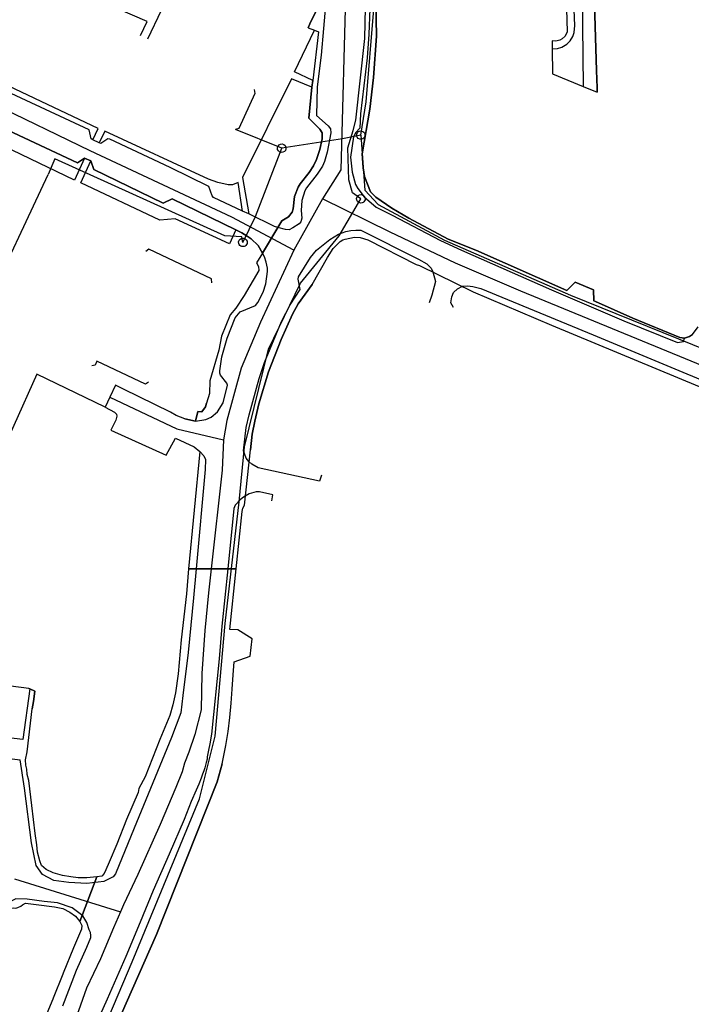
# Model space of a CAD drawing. Extents: x 166506 to 171543, y 332500 to 338212.
# Tile 121 of 139: x 169393 to 169581, y 336878 to 337154. Entities that reach past the tile are written whole.
import ezdxf

# ---------------------------------------------------------------- set-up
doc = ezdxf.new("R2010")
doc.units = 0
doc.header["$MEASUREMENT"] = 0
doc.layers.get('0').update_dxf_attribs({"color": 1, "linetype": 'CONTINUOUS'})
for name, color, linetype in [('IRISH_OS_1000S_FEATURE', 252, 'CONTINUOUS'), ('UNDERGROUND_ROUTE', 1, 'CONTINUOUS'), ('UUB', 1, 'CONTINUOUS')]:
    doc.layers.add(name, color=color, linetype=linetype)

# ---------------------------------------------------------------- blocks, each defined once
blk = doc.blocks.new('UUB_LOCATION_AC_T02')
at = {"color": 0, "linetype": 'ByBlock'}
blk.add_lwpolyline([(18862, 2286, -1), (-18862, -2286, -1), (18862, 2286)], format="xyb", close=True, dxfattribs=at)

msp = doc.modelspace()

# ---------------------------------------------------------------- linework, layer by layer
at = {"layer": 'IRISH_OS_1000S_FEATURE', "color": 9}
for points in [[(169486.7, 337214.818), (169484.515, 337163.522), (169483.089, 337111.599), (169477.969, 337103.537)], [(169486.7, 337214.818), (169526.252, 337210.236), (169537.115, 337207.166), (169543.72, 337203.7), (169550.34, 337194.178), (169550.984, 337134.937)], [(169542.306, 337145.474), (169543.773, 337145.56), (169545.009, 337145.946), (169546.36, 337146.719), (169547.287, 337147.723), (169548.02, 337148.881), (169548.407, 337150.001), (169548.594, 337151.989), (169546.978, 337192.162)], [(169477.216, 337164.064), (169453.966, 337174.657), (169453.307, 337174.939), (169452.647, 337174.961), (169452.126, 337174.582), (169445.588, 337162.381), (169440.095, 337164.799), (169436.673, 337164.329), (169429.028, 337148.183)], [(169427.045, 337149.137), (169428.938, 337153.072), (169396.918, 337167.032), (169392.083, 337168.907), (169391.463, 337168.729), (169390.017, 337166.893), (169380.678, 337148.16), (169384.984, 337145.659)], [(169481.888, 337167.79), (169481.624, 337160.27), (169478.899, 337158.699), (169478.273, 337151.164)], [(169546.321, 337156.679), (169546.428, 337150.182), (169545.871, 337149.038), (169545.101, 337148.249), (169544.417, 337147.831), (169543.334, 337147.583), (169542.284, 337147.656), (169542.306, 337145.474), (169542.377, 337138.426), (169550.984, 337134.937), (169554.871, 337133.361), (169554.874, 337134.536), (169554.723, 337139.384), (169553.951, 337164.15)], [(169553.951, 337164.15), (169554.723, 337139.384)], [(169474.478, 337152.429), (169477.66, 337158.982), (169477.379, 337162.203)], [(169477.66, 337158.982), (169474.478, 337152.429), (169473.958, 337151.36), (169475.754, 337150.668), (169476.853, 337150.244), (169475.271, 337136.608), (169474.965, 337134.709), (169474.211, 337126.094), (169477.292, 337122.991), (169477.901, 337121.96), (169477.854, 337120.322), (169477.276, 337117.262), (169476.341, 337114.535), (169475.445, 337112.697), (169474.232, 337110.834), (169471.704, 337107.697), (169471.15, 337106.73), (169470.181, 337104.167), (169469.817, 337100.695), (169469.493, 337099.808), (169468.495, 337098.458), (169466.654, 337097.316), (169465.515, 337095.488), (169461.238, 337088.265), (169459.56, 337085.643), (169460.11, 337084.583), (169460.128, 337083.495), (169456.037, 337076.496), (169453.738, 337072.909), (169452.195, 337071.061), (169449.763, 337065.054), (169448.956, 337061.142), (169446.49, 337052.549), (169446.339, 337049.089), (169445.56, 337046.301), (169445.262, 337045.295), (169444.209, 337043.92), (169443.085, 337043.982), (169442.427, 337041.311), (169439.486, 337041.969), (169436.999, 337042.937), (169435.402, 337043.822), (169422.32, 337050.263), (169420.064, 337051.35), (169418.46, 337048.013), (169417.809, 337046.657), (169417.124, 337045.239), (169419.78, 337043.791), (169420.339, 337043.309), (169420.397, 337042.669), (169420.114, 337041.609), (169418.745, 337038.813), (169434.205, 337031.825), (169436.88, 337036.597), (169442.033, 337034.161), (169443.628, 337032.796), (169440.487, 337000), (169441.568, 337000), (169442.647, 337000), (169446.185, 337000), (169453.788, 337000), (169453.788, 337000), (169455.461, 337016.077), (169455.701, 337016.985), (169456.199, 337017.778), (169457.864, 337033.253), (169458.267, 337037.667), (169459.02, 337041.317), (169460.19, 337046.18), (169462.918, 337055.081), (169466.449, 337064.15), (169469.612, 337071.244), (169471.194, 337074.121), (169475.054, 337079.566), (169479.358, 337087.128), (169480.991, 337089.641), (169482.948, 337091.565), (169483.675, 337092.051), (169484.303, 337092.249), (169486.944, 337092.77), (169488.553, 337092.696), (169490.689, 337092), (169504.225, 337085.136), (169505.114, 337084.831), (169520.153, 337077.484), (169542.127, 337068.157), (169589.453, 337048.474)], [(169581.522, 337065.594), (169580.68, 337065.017), (169579.298, 337064.501), (169578.038, 337064.685), (169564.814, 337070.106), (169554.387, 337074.779), (169553.928, 337074.94), (169553.877, 337078.041), (169548.744, 337080.177), (169546.396, 337077.864), (169520.889, 337089.103), (169513.178, 337092.247), (169502.195, 337098.121), (169497.363, 337100.897), (169492.905, 337103.92), (169491.435, 337105.493), (169489.773, 337109.763), (169489.407, 337112.197), (169489.094, 337116.074), (169491.237, 337128.602), (169492.231, 337137.425), (169493.153, 337148.969), (169492.945, 337158.52)], [(169492.945, 337158.52), (169493.153, 337148.969), (169492.231, 337137.425), (169491.237, 337128.602), (169489.094, 337116.074), (169489.407, 337112.197), (169489.773, 337109.763), (169491.435, 337105.493), (169492.905, 337103.92), (169497.363, 337100.897), (169502.195, 337098.121), (169513.178, 337092.247), (169520.889, 337089.103), (169546.396, 337077.864), (169548.744, 337080.177), (169553.877, 337078.041), (169553.928, 337074.94), (169554.387, 337074.779)], [(169491.222, 337156.635), (169490.922, 337149.598), (169490.465, 337142.904), (169488.6, 337127.25), (169488.413, 337123.282)], [(169546.321, 337156.679), (169546.428, 337150.182), (169545.871, 337149.038), (169545.101, 337148.249), (169544.417, 337147.831), (169543.334, 337147.583), (169542.284, 337147.656), (169542.306, 337145.474)], [(169473.958, 337151.36), (169474.478, 337152.429)], [(169470.138, 337139.024), (169475.754, 337150.668)], [(169473.958, 337151.36), (169475.754, 337150.668)], [(169475.754, 337150.668), (169476.853, 337150.244), (169475.271, 337136.608)], [(169478.273, 337151.164), (169477.653, 337143.701), (169476.526, 337134.824), (169476.338, 337126.836)], [(169415.244, 337123.211), (169379.493, 337140.083), (169378.414, 337140.206), (169377.332, 337139.83), (169376.51, 337139.232), (169373.938, 337135.2), (169372.274, 337133.925), (169371.412, 337133.504), (169367.376, 337134.68), (169336.357, 337148.997), (169325.642, 337124.716), (169356.28, 337110.511), (169358.49, 337120.186)], [(169542.306, 337145.474), (169542.377, 337138.426)], [(169413.675, 337120.036), (169413.215, 337120.317), (169412.702, 337122.759), (169388.216, 337134.196), (169386.351, 337132.741), (169382.793, 337133.272), (169378.913, 337133.464), (169376.79, 337132.631), (169375.247, 337131.655), (169373.623, 337130.48), (169370.534, 337127.51), (169367.507, 337125.519), (169365.445, 337124.845), (169363.504, 337124.611), (169357.651, 337127.009), (169359.604, 337131.284), (169348.48, 337136.758), (169346.447, 337132.404), (169340.095, 337135.344), (169341.97, 337140.019), (169335.398, 337143.019), (169331.885, 337135.286)], [(169475.271, 337136.608), (169470.138, 337139.024)], [(169554.723, 337139.384), (169554.874, 337134.536)], [(169474.965, 337134.709), (169469.292, 337137.086), (169455.646, 337109.426), (169457.394, 337099.3)], [(169474.965, 337134.709), (169475.271, 337136.608)], [(169542.377, 337138.426), (169550.984, 337134.937)], [(169388.502, 337123.314), (169409.434, 337113.55), (169411.358, 337114.843), (169413.176, 337114.097), (169413.949, 337111.674), (169433.421, 337102.254), (169435.926, 337103.526), (169453.72, 337094.85), (169455.378, 337094.025), (169456.881, 337093.09), (169458.024, 337092.274), (169459.985, 337090.408), (169461.238, 337088.265), (169461.238, 337088.265), (169465.515, 337095.488), (169464.559, 337095.774), (169457.394, 337099.3), (169455.617, 337100.045), (169447.528, 337103.91), (169447.109, 337104.332), (169446.197, 337106.935), (169435.372, 337112.229), (169418.496, 337120.221), (169417.936, 337120.283), (169415.931, 337118.929), (169415.492, 337119.15), (169413.675, 337120.036), (169413.215, 337120.317), (169412.702, 337122.759), (169388.216, 337134.196)], [(169474.211, 337126.094), (169474.965, 337134.709)], [(169550.984, 337134.937), (169554.871, 337133.361)], [(169554.874, 337134.536), (169554.871, 337133.361)], [(169469.932, 337089.126), (169452.591, 337098.354), (169412.925, 337116.898), (169385.523, 337130.164), (169379.583, 337130.402), (169375.716, 337128.034), (169372.969, 337125.822), (169368.708, 337119.254)], [(169411.358, 337114.843), (169409.434, 337113.55), (169388.502, 337123.314), (169387.266, 337124.438), (169384.754, 337127.326), (169383.155, 337127.551), (169381.135, 337127.557), (169379.253, 337127.103), (169377.29, 337126.129), (169376.144, 337124.252)], [(169465.515, 337095.488), (169466.654, 337097.316), (169468.495, 337098.458), (169469.493, 337099.808), (169469.817, 337100.695), (169470.181, 337104.167), (169471.15, 337106.73), (169471.704, 337107.697), (169474.232, 337110.834), (169475.445, 337112.697), (169476.341, 337114.535), (169477.276, 337117.262), (169477.854, 337120.322), (169477.901, 337121.96), (169477.292, 337122.991), (169474.211, 337126.094)], [(169476.338, 337126.836), (169479.562, 337123.904), (169480.205, 337123.044), (169480.293, 337122), (169479.322, 337116.557), (169478.573, 337113.963), (169477.961, 337112.643), (169476.52, 337110.358), (169473.491, 337106.538), (169473.032, 337105.705), (169472.216, 337103.002), (169472.049, 337100.21), (169472.178, 337098.122), (169471.897, 337097.031), (169471.474, 337096.542), (169469.732, 337095.405), (169468.656, 337094.869), (169467.674, 337094.877)], [(169411.358, 337114.843), (169408.599, 337108.731), (169376.144, 337124.252)], [(169413.675, 337120.036), (169415.244, 337123.211)], [(169455.617, 337100.045), (169454.361, 337108.05), (169452.799, 337107.454), (169451.559, 337107.458), (169448.681, 337108.067), (169446.083, 337109.015), (169417.062, 337122.406), (169415.492, 337119.15)], [(169488.413, 337123.282), (169487.313, 337122.087), (169486.68, 337120.822), (169485.811, 337115.197), (169486.282, 337110.945), (169487.229, 337107.504), (169487.873, 337106.366), (169489.697, 337104.048)], [(169415.492, 337119.15), (169413.675, 337120.036)], [(169455.617, 337100.045), (169447.528, 337103.91), (169447.109, 337104.332), (169446.197, 337106.935), (169435.372, 337112.229), (169418.496, 337120.221), (169417.936, 337120.283), (169415.931, 337118.929), (169415.492, 337119.15)], [(169453.72, 337094.85), (169451.928, 337090.876), (169436.768, 337097.883), (169432.467, 337097.496), (169410.337, 337107.985), (169413.176, 337114.097)], [(169413.176, 337114.097), (169411.358, 337114.843)], [(169453.72, 337094.85), (169435.926, 337103.526), (169433.421, 337102.254), (169413.949, 337111.674), (169413.176, 337114.097)], [(169477.969, 337103.537), (169469.932, 337089.126)], [(169515.217, 337085.48), (169496.962, 337094.157), (169477.969, 337103.537)], [(169489.697, 337104.048), (169493.023, 337101.15), (169497.517, 337098.956), (169510.976, 337091.874), (169516.908, 337089.135), (169542.057, 337078.077), (169562.372, 337069.394), (169577.374, 337063.327), (169578.995, 337063.622), (169579.298, 337064.501)], [(169457.394, 337099.3), (169455.617, 337100.045)], [(169464.559, 337095.774), (169457.394, 337099.3)], [(169455.378, 337094.025), (169453.72, 337094.85)], [(169461.238, 337088.265), (169465.515, 337095.488)], [(169465.515, 337095.488), (169464.559, 337095.774)], [(169467.674, 337094.877), (169465.515, 337095.488)], [(169471.783, 337078.109), (169471.205, 337081.035), (169471.317, 337081.671), (169474.617, 337087.059), (169476.292, 337089.095), (169480.043, 337092.134), (169482.456, 337093.618), (169484.546, 337094.331), (169485.891, 337094.618), (169487.328, 337094.767), (169488.768, 337094.692)], [(169488.768, 337094.692), (169504.82, 337086.632), (169507.216, 337085.285), (169508.392, 337084.061), (169508.889, 337083.04), (169509.601, 337080.417), (169508.589, 337076.54), (169507.853, 337074.367)], [(169456.881, 337093.09), (169455.378, 337094.025)], [(169461.238, 337088.265), (169459.985, 337090.408), (169458.024, 337092.274), (169456.881, 337093.09)], [(169475.054, 337079.566), (169479.358, 337087.128), (169480.991, 337089.641), (169482.948, 337091.565), (169483.675, 337092.051), (169484.303, 337092.249), (169486.944, 337092.77), (169488.553, 337092.696), (169490.689, 337092)], [(169490.689, 337092), (169504.225, 337085.136), (169505.114, 337084.831)], [(169469.932, 337089.126), (169460.618, 337068.971), (169455.267, 337056.163), (169451.21, 337041.476), (169450.305, 337036.065)], [(169461.238, 337088.265), (169459.56, 337085.643), (169460.11, 337084.583), (169460.128, 337083.495), (169456.037, 337076.496), (169453.738, 337072.909), (169452.195, 337071.061), (169449.763, 337065.054), (169448.956, 337061.142)], [(169462.204, 337085.762), (169461.771, 337087.229), (169461.238, 337088.265)], [(169454.966, 337071.884), (169459.233, 337073.673), (169459.887, 337074.472), (169461.367, 337077.418), (169462.148, 337079.769), (169462.638, 337083.134), (169462.6, 337084.15), (169462.204, 337085.762)], [(169505.114, 337084.831), (169520.153, 337077.484)], [(169600, 337050.376), (169533.535, 337077.663), (169515.217, 337085.48)], [(169477.743, 337026.191), (169477.186, 337024.492), (169460.016, 337028.245), (169458.187, 337029.248), (169457.357, 337030.02), (169456.631, 337030.971), (169455.84, 337033.002), (169456.654, 337039.531), (169457.445, 337043.1), (169460.271, 337053.239), (169461.716, 337057.739), (169466.501, 337069.229), (169468.909, 337073.854), (169471.783, 337078.109)], [(169475.054, 337079.566), (169471.194, 337074.121), (169469.612, 337071.244), (169466.449, 337064.15), (169462.918, 337055.081), (169460.19, 337046.18), (169459.02, 337041.317), (169458.267, 337037.667), (169457.864, 337033.253)], [(169514.659, 337073.121), (169513.943, 337074.403), (169514.148, 337076.083), (169514.692, 337077.321), (169515.755, 337078.338), (169517.217, 337079.054), (169518.598, 337079.129), (169520.077, 337078.985), (169522.316, 337078.378), (169553.779, 337065.5), (169589.416, 337050.649), (169593.113, 337048.934), (169596.474, 337047.593), (169600, 337046.51)], [(169520.153, 337077.484), (169542.127, 337068.157), (169589.453, 337048.474), (169596.654, 337045.673), (169600, 337044.595)], [(169554.387, 337074.779), (169564.814, 337070.106), (169578.038, 337064.685), (169579.298, 337064.501)], [(169449.29, 337055.391), (169449.831, 337059.319), (169451.287, 337064.555), (169453.585, 337070.229), (169454.966, 337071.884)], [(169579.298, 337064.501), (169580.68, 337065.017), (169581.522, 337065.594), (169583.148, 337067.689)], [(169448.956, 337061.142), (169446.49, 337052.549), (169446.339, 337049.089), (169445.56, 337046.301)], [(169417.124, 337045.239), (169398.031, 337054.478), (169385.022, 337025.736), (169378.736, 337011.214), (169378.802, 337000)], [(169442.427, 337041.311), (169445.297, 337041.74), (169446.865, 337042.42), (169448.638, 337043.945), (169450.225, 337046.399), (169451.382, 337051.397), (169451.207, 337051.972), (169449.429, 337054.177), (169449.213, 337054.763), (169449.29, 337055.391)], [(169422.32, 337050.263), (169420.064, 337051.35), (169418.46, 337048.013)], [(169418.46, 337048.013), (169417.809, 337046.657)], [(169418.46, 337048.013), (169437.215, 337039.125), (169450.305, 337036.065)], [(169435.402, 337043.822), (169422.32, 337050.263)], [(169417.809, 337046.657), (169417.124, 337045.239)], [(169417.124, 337045.239), (169419.78, 337043.791), (169420.339, 337043.309), (169420.397, 337042.669), (169420.114, 337041.609), (169418.745, 337038.813), (169434.205, 337031.825), (169436.88, 337036.597), (169442.033, 337034.161), (169443.628, 337032.796)], [(169442.427, 337041.311), (169443.085, 337043.982), (169444.209, 337043.92), (169445.262, 337045.295), (169445.56, 337046.301)], [(169436.999, 337042.937), (169435.402, 337043.822)], [(169439.486, 337041.969), (169436.999, 337042.937)], [(169439.486, 337041.969), (169442.427, 337041.311)], [(169450.305, 337036.065), (169449.913, 337027.636)], [(169443.628, 337032.796), (169440.487, 337000)], [(169443.628, 337032.796), (169444.785, 337031.612), (169445.242, 337030.631), (169445.113, 337027.811), (169442.647, 337000)], [(169456.199, 337017.778), (169457.864, 337033.253)], [(169449.913, 337027.636), (169446.827, 337000)], [(169463.782, 337019.032), (169464.128, 337020.746), (169460.393, 337021.573), (169459.397, 337021.584), (169457.491, 337020.972), (169455.857, 337020.046), (169455.08, 337019.449), (169453.588, 337017.853), (169453.174, 337016.88), (169451.465, 337000)], [(169455.461, 337016.077), (169455.701, 337016.985), (169456.199, 337017.778)], [(169453.788, 337000), (169455.461, 337016.077)], [(169419.901, 336871.321), (169431.526, 336897.698), (169448.465, 336940.473), (169449.946, 336945.465), (169450.974, 336950.609), (169451.584, 336954.506), (169452.043, 336958.426), (169452.44, 336962.447), (169452.706, 336966.382), (169453, 336970.34), (169453.292, 336973.984), (169457.748, 336975.589), (169458.308, 336980.47), (169454.295, 336982.945), (169452.029, 336983.085), (169453.788, 337000), (169453.048, 337000), (169451.89, 337000), (169451.465, 337000), (169450.613, 337000), (169446.827, 336999.999), (169446.185, 337000), (169440.487, 337000), (169440.487, 337000), (169439.905, 336993.003), (169438.476, 336980.134), (169437.548, 336970.668), (169436.817, 336965.323), (169436.075, 336961.999), (169435.291, 336958.994), (169432.448, 336952.278), (169428.365, 336941.875), (169426.623, 336938.565), (169426.428, 336937.484), (169423.17, 336929.885), (169420.427, 336923.049), (169418.255, 336917.997), (169417.366, 336915.852), (169416.892, 336914.809), (169416.236, 336914.086), (169414.817, 336913.838), (169410.06, 336901.409), (169410.668, 336900.302), (169410.557, 336899.203), (169408.321, 336894.044), (169405.406, 336886.963), (169405.288, 336886.677), (169402.628, 336879.931), (169402.515, 336879.645), (169399.421, 336872.308)], [(169440.487, 337000), (169439.905, 336993.003), (169438.476, 336980.134), (169437.548, 336970.668), (169436.817, 336965.323), (169436.075, 336961.999), (169435.291, 336958.994), (169432.448, 336952.278), (169428.365, 336941.875), (169426.623, 336938.565)], [(169442.647, 337000), (169441.932, 336991.894), (169440.355, 336976.623), (169438.92, 336964.569)], [(169446.827, 336999.999), (169446.092, 336993.304), (169445.102, 336982.77), (169444.228, 336970.724), (169444.024, 336960.542), (169442.234, 336953.64), (169440.6, 336948.701), (169439.385, 336945.655)], [(169451.465, 337000), (169449.844, 336983.99), (169449.039, 336974.835), (169446.915, 336953.773), (169446.452, 336951.055), (169446.128, 336949.259), (169445.733, 336947.474), (169445.755, 336946.812), (169445.473, 336945.872), (169445.019, 336944.399), (169444.787, 336943.497), (169444.447, 336942.624), (169444.077, 336941.476), (169443.386, 336939.799), (169442.606, 336938.15)], [(169454.295, 336982.945), (169452.029, 336983.085), (169453.788, 337000)], [(169449.946, 336945.465), (169450.974, 336950.609), (169451.584, 336954.506), (169452.043, 336958.426), (169452.44, 336962.447), (169452.706, 336966.382), (169453, 336970.34), (169453.292, 336973.984), (169457.748, 336975.589), (169458.308, 336980.47), (169454.295, 336982.945)], [(169392.759, 336905.287), (169393.522, 336905.639), (169394.066, 336905.994), (169394.892, 336906.545), (169397.828, 336906.135), (169402.961, 336905.442), (169405.277, 336905.038), (169407.266, 336903.997), (169408.854, 336902.821), (169410.06, 336901.409), (169414.817, 336913.838), (169412.018, 336913.542), (169409.578, 336913.549), (169407.536, 336913.878), (169405.194, 336914.265), (169402.61, 336914.971), (169400.664, 336915.94), (169399.378, 336917.031), (169398.891, 336918.371), (169398.217, 336920.787), (169398.006, 336922.786), (169397.589, 336925.944), (169396.626, 336933.8), (169395.84, 336940.818), (169395.298, 336942.493), (169395.25, 336944.013), (169394.984, 336945.132), (169394.896, 336946.551), (169395.363, 336948.814), (169396.686, 336960.831), (169397.06, 336962.938), (169397.512, 336965.804), (169396.054, 336966.487), (169395.826, 336966.538), (169387.84, 336967.602)], [(169395.826, 336966.538), (169387.84, 336967.602)], [(169396.054, 336966.487), (169394.124, 336952.308)], [(169395.826, 336966.538), (169396.054, 336966.487)], [(169396.054, 336966.487), (169397.512, 336965.804)], [(169397.512, 336965.804), (169397.06, 336962.938)], [(169438.92, 336964.569), (169438.347, 336959.751), (169435.705, 336952.796), (169425.243, 336927.516), (169420.013, 336914.706), (169419.358, 336913.823), (169416.824, 336912.589), (169411.987, 336911.961), (169406.985, 336912.295), (169402.761, 336912.852), (169399.652, 336914.495), (169397.838, 336917.005), (169396.503, 336923.358), (169394.579, 336938.629), (169393.376, 336946.583)], [(169397.06, 336962.938), (169396.686, 336960.831)], [(169395.84, 336940.818), (169395.298, 336942.493), (169395.25, 336944.013), (169394.984, 336945.132), (169394.896, 336946.551), (169395.363, 336948.814), (169396.686, 336960.831)], [(169394.124, 336952.308), (169389.301, 336952.821), (169388.912, 336947.119), (169393.376, 336946.583)], [(169449.946, 336945.465), (169448.465, 336940.473), (169431.526, 336897.698), (169419.901, 336871.321), (169419.737, 336870.702), (169419.786, 336870.032), (169420.028, 336869.36), (169420.386, 336868.59), (169420.981, 336867.632), (169421.412, 336867.134), (169422.009, 336866.727)], [(169439.385, 336945.655), (169438.678, 336943.191), (169436.942, 336938.881), (169432.518, 336928.536), (169426.314, 336914.561), (169422.32, 336906.058), (169421.456, 336904.089)], [(169396.626, 336933.8), (169395.84, 336940.818)], [(169442.606, 336938.15), (169441.201, 336934.91), (169439.248, 336929.919), (169435.081, 336920.214), (169430.596, 336910.01), (169426.984, 336901.149), (169422.936, 336891.626), (169417.721, 336879.696), (169414.865, 336873.191)], [(169426.623, 336938.565), (169426.428, 336937.484)], [(169426.428, 336937.484), (169423.17, 336929.885)], [(169397.589, 336925.944), (169396.626, 336933.8)], [(169423.17, 336929.885), (169420.427, 336923.049)], [(169414.817, 336913.838), (169412.018, 336913.542), (169409.578, 336913.549), (169407.536, 336913.878), (169405.194, 336914.265), (169402.61, 336914.971), (169400.664, 336915.94), (169399.378, 336917.031), (169398.891, 336918.371), (169398.217, 336920.787), (169398.006, 336922.786), (169397.589, 336925.944)], [(169420.427, 336923.049), (169418.255, 336917.997), (169417.366, 336915.852), (169416.892, 336914.809), (169416.236, 336914.086), (169414.817, 336913.838)], [(169391.812, 336913.299), (169421.456, 336904.089)], [(169410.06, 336901.409), (169414.817, 336913.838)], [(169405.294, 336877.822), (169409.159, 336887.804), (169412.024, 336894.241), (169413.19, 336896.907), (169413.147, 336897.427), (169413.022, 336898.326), (169412.698, 336899.085), (169411.987, 336901.081), (169410.956, 336902.996), (169407.924, 336905.239), (169403.816, 336906.617), (169400.113, 336906.996), (169395.289, 336907.63), (169392.148, 336907.752), (169389.257, 336906.177), (169386.71, 336903.703), (169384.312, 336900.812)], [(169384.7, 336899.046), (169384.89, 336900.608), (169390.018, 336905.195), (169390.637, 336905.149), (169391.537, 336905.16), (169392.177, 336905.133), (169392.759, 336905.287), (169393.522, 336905.639), (169394.066, 336905.994), (169394.892, 336906.545), (169397.828, 336906.135), (169402.961, 336905.442), (169405.277, 336905.038), (169407.266, 336903.997), (169408.854, 336902.821), (169410.06, 336901.409)], [(169421.456, 336904.089), (169419.495, 336899.622), (169415.828, 336890.946), (169411.926, 336882.7), (169409.679, 336876.354), (169407.635, 336871.189), (169406.408, 336867.861), (169405.188, 336864.582), (169403.908, 336861.19), (169400.734, 336852.476), (169397.243, 336842.874)], [(169410.06, 336901.409), (169410.668, 336900.302), (169410.557, 336899.203), (169408.321, 336894.044)], [(169408.321, 336894.044), (169405.406, 336886.963)], [(169405.406, 336886.963), (169405.288, 336886.677), (169402.628, 336879.931)], [(169402.628, 336879.931), (169402.515, 336879.645), (169399.421, 336872.308)]]:
    msp.add_lwpolyline(points, dxfattribs=at)
at = {"layer": 'UNDERGROUND_ROUTE'}
for points in [[(169488.724, 337103.498), (169486.401, 337105.13), (169485.331, 337108.84), (169485.103, 337117.723), (169486.621, 337122.581), (169487.305, 337125.542), (169489.81, 337148.318), (169490.038, 337157.049), (169490.797, 337201.386), (169491.48, 337210.421), (169491.754, 337214.501)], [(169488.696, 337121.315), (169490.191, 337130.62), (169492.317, 337156.585), (169492.317, 337180.879), (169493.283, 337205.192)], [(169458.859, 337134.048), (169459.022, 337132.912), (169454.583, 337123.16), (169453.687, 337122.893)], [(169466.586, 337117.662), (169453.687, 337122.893)], [(169488.696, 337121.315), (169483.568, 337120.265), (169466.586, 337117.662)], [(169488.696, 337121.315), (169489.817, 337105.919), (169493.546, 337101.907), (169512.136, 337091.906), (169547.451, 337076.593), (169590.281, 337059.247), (169627.46, 337046.138), (169673.681, 337030.034), (169718.601, 337016.812), (169734.366, 337012.574), (169756.515, 337007.715), (169767.647, 337005.398), (169794.09, 336998.957), (169815.661, 336993.13)], [(169455.712, 337091.322), (169459.283, 337098.524), (169466.586, 337117.662)], [(169455.712, 337091.322), (169455.4, 337092.858), (169450.666, 337093.154), (169403.118, 337114.713), (169401.164, 337110.317)], [(169382.043, 337072.049), (169383.278, 337072.233), (169401.164, 337110.317)], [(169416.912, 336871.662), (169424.721, 336890.1), (169443.593, 336935.652), (169447.931, 336953.223), (169450.751, 336984.676), (169454.656, 337018.732), (169456.174, 337034.133), (169462.899, 337061.464), (169471.792, 337079.902), (169482.638, 337093.134), (169488.724, 337103.498)], [(169447.055, 337080.012), (169446.957, 337081.095), (169429.423, 337089.421), (169428.581, 337088.808)], [(169429.331, 337052.196), (169428.471, 337051.635), (169414.863, 337058.097), (169414.335, 337057.008), (169413.404, 337056.819)]]:
    msp.add_lwpolyline(points, dxfattribs=at)

# ---------------------------------------------------------------- block references
at = {"layer": 'UUB'}
for p, xscale, yscale, rotation in [((169488.696, 337121.315), 6.2e-05, 6.2e-05, 293.62291), ((169466.586, 337117.662), 6.3e-05, 6.3e-05, 75.857426), ((169488.724, 337103.498), 6.3e-05, 6.3e-05, 54.834292), ((169455.712, 337091.322), 6.3e-05, 6.3e-05, 188.915605)]:
    msp.add_blockref('UUB_LOCATION_AC_T02', p, dxfattribs=dict(at, xscale=xscale, yscale=yscale, rotation=rotation))

doc.saveas('drawing.dxf')
